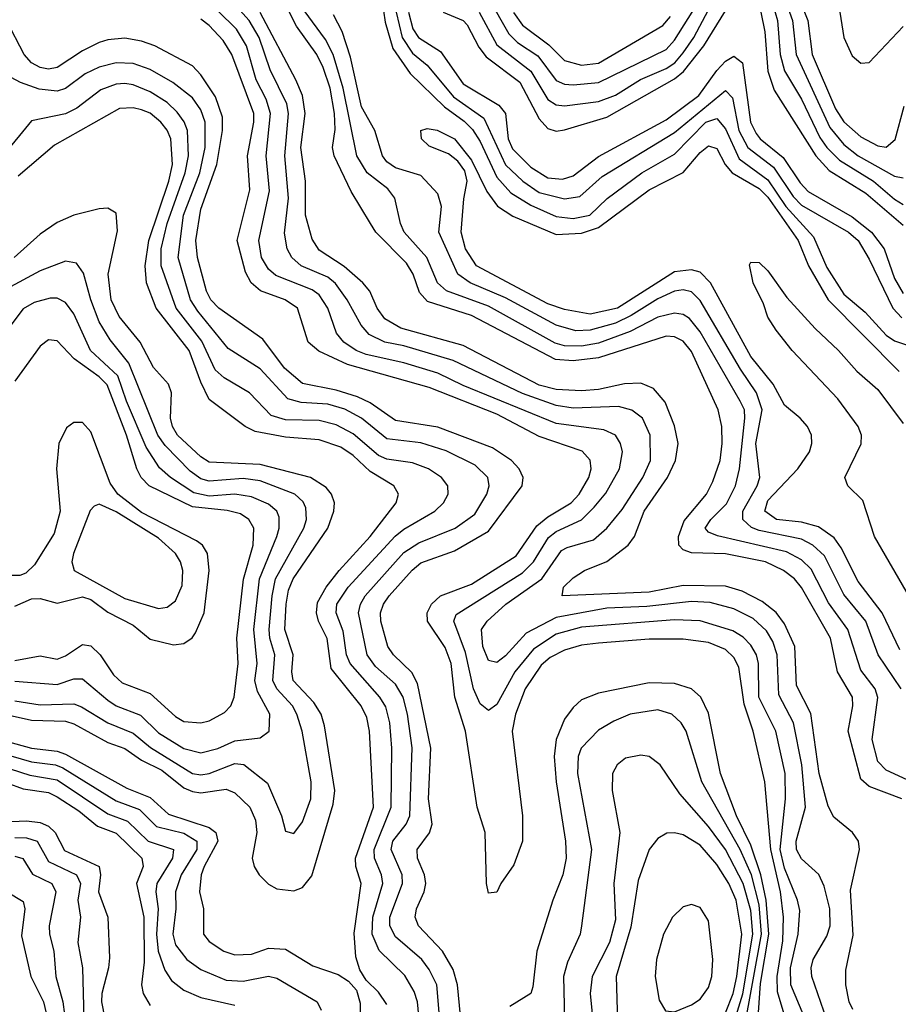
# Model space of a CAD drawing. Header units: inches. Extents: x 1305375 to 1407406, y 744550 to 841633.
# Tile 152 of 256: x 1312002 to 1314079, y 814184 to 816512. Entities that reach past the tile are written whole.
import ezdxf

# ---------------------------------------------------------------- set-up
doc = ezdxf.new("R2010")
doc.units = ezdxf.units.IN
doc.header["$MEASUREMENT"] = 0
doc.layers.add('B3811', color=7, linetype='Continuous')

msp = doc.modelspace()

# ---------------------------------------------------------------- linework, layer by layer
at = {"layer": 'B3811', "color": 5}
for points, elevation in [([(1314130, 816710.2), (1314073.5, 816666.5), (1314031.1, 816648.9), (1313944.2, 816630), (1313922.3, 816610), (1313921.8, 816590), (1313940.4, 816530), (1313950, 816470), (1313970, 816426.7), (1313990, 816408.9), (1314010, 816411.2), (1314090, 816495.9)], 1620), ([(1312850, 816614.2), (1312865.9, 816505.9), (1312884.2, 816444.2), (1312924.8, 816384.8), (1313005.7, 816305.7), (1313052.3, 816272.3), (1313072.2, 816252.2), (1313090, 816224.2), (1313130, 816139.9), (1313163, 816103), (1313210, 816073.6), (1313270, 816047.1), (1313310, 816042.1), (1313349.9, 816050), (1313390.6, 816089.4), (1313472.1, 816150), (1313550, 816194), (1313623.5, 816270), (1313650, 816278.8), (1313670, 816253.8), (1313702.9, 816182.9), (1313770, 816133.8), (1313813, 816070), (1313878.5, 815998.5), (1313910, 815925.8), (1313950, 815863), (1314000.5, 815820.5), (1314050, 815766.5), (1314070, 815752.6), (1314130, 815733)], 1440), ([(1313110, 816563.4), (1313158.3, 816478.3), (1313178.5, 816458.5), (1313226.4, 816426.4), (1313270, 816368.3), (1313290, 816359.8), (1313310, 816358), (1313370, 816363.4), (1313530, 816441.4), (1313550, 816463.3), (1313637, 816603)], 1560), ([(1313765.2, 816605.2), (1313792.9, 816510), (1313799.8, 816430), (1313810, 816391.3), (1313850, 816324.5), (1313893.6, 816233.6), (1313910, 816209.8), (1313939.9, 816179.9), (1314020.2, 816130), (1314070, 816087.5), (1314090, 816074.8)], 1540), ([(1313800.4, 816590), (1313828.4, 816510), (1313837.5, 816430), (1313916.9, 816256.9), (1313950, 816216.6), (1313983.9, 816190), (1314070, 816142.3), (1314090, 816137.9)], 1560), ([(1313833, 816590), (1313864.9, 816510), (1313875.3, 816430), (1313930, 816300.9), (1313950, 816270.7), (1313990, 816235), (1314030, 816213.8), (1314050, 816210.6), (1314071, 816229), (1314092.8, 816307.2)], 1580), ([(1314087.2, 814670), (1314010, 814699.1), (1313990, 814716.6), (1313960.3, 814830), (1313971.3, 814890), (1313970.5, 814910), (1313934.9, 814970), (1313918.8, 815050), (1313850, 815169.5), (1313833.3, 815190), (1313807.3, 815210), (1313765, 815230), (1313670, 815249), (1313590, 815251.6), (1313570, 815258.4), (1313559.9, 815270), (1313559.4, 815290), (1313572.5, 815327.5), (1313625.3, 815390), (1313640, 815420), (1313657.4, 815470), (1313662.7, 815510), (1313661.6, 815550), (1313653.1, 815590), (1313590, 815727.8), (1313570, 815751.7), (1313550, 815762.2), (1313530, 815764), (1313370, 815712.4), (1313310, 815705.1), (1313268.7, 815708.7), (1313070, 815813), (1312965.7, 815845.7), (1312947.1, 815867.1), (1312932.1, 815910), (1312916.5, 815936.5), (1312843.5, 816010), (1312830.9, 816030), (1312785.6, 816105.6), (1312745, 816190), (1312741.4, 816210), (1312747.4, 816252.6), (1312746.2, 816290), (1312736.1, 816350), (1312719.2, 816399.2), (1312704.1, 816430), (1312656.5, 816496.5), (1312619, 816570)], 1480), ([(1313910, 814147.3), (1313874, 814250), (1313872.6, 814270), (1313877.7, 814290), (1313910, 814345.6), (1313917.9, 814370), (1313916.8, 814410), (1313903.6, 814463.6), (1313891.2, 814491.2), (1313850, 814527.9), (1313837.9, 814550), (1313836.9, 814570), (1313859.7, 814650), (1313850.9, 814750), (1313831.3, 814850), (1313796.2, 814916.2), (1313792.2, 815010), (1313782.1, 815042.1), (1313766.9, 815066.9), (1313736, 815096), (1313690, 815118.8), (1313633.8, 815133.8), (1313590, 815136.7), (1313484.3, 815124.3), (1313390, 815120.7), (1313270, 815098.5), (1313198.7, 815061.3), (1313150, 815008.2), (1313130, 814992.5), (1313110, 814996.7), (1313096.7, 815030), (1313093.1, 815070), (1313106.7, 815090), (1313151, 815130), (1313236, 815190), (1313282.9, 815257.1), (1313295.6, 815264.4), (1313358.1, 815281.9), (1313390, 815309.6), (1313425.9, 815354.1), (1313475, 815430), (1313492.8, 815470), (1313492.2, 815530), (1313473.7, 815570), (1313448.9, 815588.9), (1313417.6, 815597.6), (1313310, 815593.2), (1313270, 815599.9), (1313190, 815628), (1313026.3, 815706.3), (1312910, 815740.9), (1312865, 815750), (1312828, 815768), (1312808.6, 815790), (1312776, 815850), (1312748.7, 815888.7), (1312730, 815903.2), (1312667, 815930), (1312645.2, 815950), (1312633.8, 815970), (1312627.4, 816007.4), (1312637.2, 816090), (1312628.9, 816190), (1312637.6, 816290), (1312633.4, 816313.4), (1312593.6, 816393.6), (1312568.1, 816470), (1312544.5, 816510), (1312508.3, 816550)], 1540), ([(1313900.7, 814050), (1313824.4, 814230), (1313824.2, 814270), (1313841.7, 814350), (1313845.6, 814405.6), (1313840.5, 814430), (1313810, 814505.9), (1313799.7, 814550), (1313812.1, 814670), (1313811.3, 814730), (1313788.9, 814830), (1313749.3, 814910), (1313748.5, 814990), (1313743.4, 815010), (1313730, 815033.5), (1313712, 815052), (1313687.4, 815067.4), (1313610, 815090.7), (1313550, 815093.3), (1313330, 815075.6), (1313270, 815059.1), (1313216.1, 815023.9), (1313172.2, 814970), (1313130, 814893), (1313110, 814878.8), (1313090, 814894.4), (1313074.4, 814930), (1313055.9, 815015.9), (1313028.1, 815090), (1313033.9, 815106.1), (1313190, 815203.9), (1313216.1, 815230), (1313252.2, 815287.8), (1313270, 815301.8), (1313330, 815329.8), (1313360.1, 815359.9), (1313387.1, 815392.9), (1313419.4, 815450), (1313426.5, 815490), (1313422.2, 815510), (1313410, 815529.9), (1313382.5, 815542.5), (1313270, 815557.6), (1313050, 815647.5), (1312990, 815676.4), (1312910, 815700.9), (1312820.8, 815720.8), (1312797.4, 815730), (1312767.8, 815750), (1312750.7, 815770.7), (1312730.2, 815830), (1312710, 815861.9), (1312693.2, 815873.2), (1312606.9, 815906.9), (1312590, 815922.4), (1312573.4, 815950), (1312566.7, 815990), (1312592.4, 816107.6), (1312584.2, 816190), (1312594.6, 816290), (1312584.1, 816324.1), (1312560.8, 816370), (1312538, 816450), (1312514.5, 816490), (1312470, 816532.6)], 1560), ([(1313971.5, 814171.5), (1313962.6, 814190), (1313954.3, 814230), (1313954.9, 814265.1), (1313972.4, 814347.6), (1313965.9, 814454.1), (1313987.2, 814550), (1313985, 814570), (1313970.5, 814590), (1313926.6, 814626.6), (1313912.6, 814652.6), (1313892, 814730), (1313871.6, 814871.6), (1313838, 814938), (1313834.3, 815030), (1313810, 815083.4), (1313790, 815110.2), (1313756.7, 815136.7), (1313710, 815160.7), (1313670, 815173), (1313570, 815174.4), (1313490, 815158.9), (1313284.4, 815150), (1313286.9, 815170), (1313310, 815192.1), (1313337.3, 815210), (1313390, 815231.3), (1313440.3, 815270), (1313454.8, 815290), (1313478.1, 815350), (1313533.5, 815430), (1313552.1, 815470), (1313558.6, 815510), (1313550, 815551.7), (1313527.5, 815607.5), (1313499.8, 815639.8), (1313470, 815652.6), (1313431.3, 815651.3), (1313370, 815637.7), (1313330, 815634.6), (1313270, 815637.6), (1313230, 815647.8), (1313050, 815741.4), (1312902.7, 815782.7), (1312864.6, 815804.6), (1312846.6, 815830), (1312829.6, 815870), (1312812.9, 815890), (1312768.6, 815928.6), (1312710, 815967.5), (1312693.5, 815993.5), (1312677.1, 816050), (1312677.5, 816130), (1312666.4, 816210), (1312676.6, 816290), (1312670, 816332.9), (1312654.7, 816370), (1312570, 816528.8)], 1520), ([(1314110.2, 814710.2), (1314050, 814737.5), (1314030, 814758.5), (1314016.8, 814810), (1314030.2, 814909.8), (1314024.4, 814930), (1313990, 814974.2), (1313959.5, 815070), (1313913.6, 815133.6), (1313872.6, 815212.6), (1313850, 815234.6), (1313814.2, 815254.2), (1313651.7, 815291.7), (1313630, 815300.5), (1313622.2, 815310), (1313635.6, 815330), (1313672.3, 815367.7), (1313693.8, 815410), (1313703.5, 815450), (1313716.3, 815570), (1313714.8, 815590), (1313705.3, 815610), (1313610, 815774.4), (1313585.3, 815805.3), (1313570, 815815), (1313550, 815818.1), (1313510, 815809), (1313444.8, 815775.2), (1313370, 815747.3), (1313330, 815740.2), (1313290, 815740.8), (1313267.6, 815747.6), (1313110, 815834.7), (1313010.7, 815870.7), (1312989.7, 815890), (1312964.4, 815950), (1312911, 816010), (1312902, 816030), (1312888.5, 816090), (1312872, 816112), (1312823.5, 816150), (1312799.1, 816190), (1312766.4, 816350), (1312742.9, 816430), (1312725, 816465), (1312674.1, 816534.1)], 1460), ([(1314085.8, 814930), (1314030.8, 815010), (1314001.9, 815090), (1313950, 815153.2), (1313904.2, 815244.2), (1313876.3, 815270), (1313850, 815283.8), (1313750, 815304.1), (1313731.4, 815311.4), (1313711.4, 815330), (1313711.4, 815350), (1313744.7, 815410), (1313751.3, 815430), (1313741.6, 815510), (1313757.2, 815590), (1313743.7, 815630), (1313705.6, 815685.6), (1313610, 815848.1), (1313590, 815868.3), (1313570, 815873.5), (1313550, 815869.9), (1313510, 815852.1), (1313447.5, 815812.5), (1313410, 815794.9), (1313350, 815777.6), (1313316.2, 815776.2), (1313270, 815789.7), (1313150, 815854.7), (1313066.7, 815890), (1313037.8, 815910), (1312992.4, 816010), (1312999.1, 816070), (1312990, 816100.2), (1312950, 816143.6), (1312890, 816162), (1312870, 816176), (1312859.4, 816190), (1312841.5, 816250), (1312810, 816305.8), (1312783.7, 816423.7), (1312764.1, 816484.1), (1312743.2, 816523.2)], 1440), ([(1312892, 816530), (1312906, 816470), (1312930, 816432.8), (1312964.7, 816404.7), (1313027.2, 816330), (1313099, 816279), (1313150, 816169), (1313190.9, 816130), (1313230, 816103.6), (1313290, 816088.2), (1313325.6, 816094.4), (1313378.7, 816141.3), (1313550, 816245.4), (1313670, 816344.6), (1313686.9, 816326.9), (1313701.5, 816250), (1313722.9, 816210), (1313783.4, 816163.4), (1313830, 816093.7), (1313850, 816073.7), (1313961.1, 816010), (1313983.7, 815990), (1314010, 815945.5), (1314065.8, 815830), (1314087.2, 815807.2)], 1460), ([(1312920.7, 816530), (1312930.8, 816490.8), (1312944.3, 816470), (1312996.8, 816436.8), (1313050, 816360.2), (1313134.7, 816310), (1313150, 816290), (1313156.8, 816230), (1313166.7, 816206.7), (1313210, 816163), (1313250, 816138), (1313284.7, 816135.3), (1313310, 816143.2), (1313370, 816188.8), (1313530, 816275.2), (1313607.5, 816332.5), (1313650, 816391.6), (1313670, 816414.2), (1313690, 816425.7), (1313710.2, 816410.2), (1313729.7, 816270), (1313742.6, 816242.6), (1313752.3, 816230), (1313806.5, 816186.5), (1313846.5, 816126.5), (1313865.7, 816105.7), (1313970, 816046.2), (1314015.6, 816010), (1314045.1, 815970), (1314070, 815900.1), (1314090, 815864.7)], 1480), ([(1313002.5, 816530), (1313050, 816510), (1313059.7, 816499.7), (1313087, 816447), (1313104.6, 816424.6), (1313184.3, 816364.3), (1313230, 816277.4), (1313250, 816254.5), (1313270, 816248.8), (1313290, 816251.5), (1313390, 816281.8), (1313550, 816372.4), (1313570.6, 816389.4), (1313619.2, 816450), (1313670, 816532.6)], 1520), ([(1313087.6, 816530), (1313130, 816452.8), (1313210, 816390.3), (1313250, 816323.6), (1313270, 816310.9), (1313290, 816308.1), (1313370, 816318.4), (1313410, 816333.3), (1313469.6, 816370.4), (1313530, 816396.3), (1313550.2, 816409.8), (1313570, 816433.4), (1313595.1, 816470), (1313630, 816535.5)], 1540), ([(1313169.2, 816529.2), (1313190, 816499.1), (1313252.7, 816452.7), (1313290, 816415.3), (1313330, 816404.4), (1313370, 816409.6), (1313521.9, 816498.1), (1313540.6, 816519.4)], 1580), ([(1313753.9, 816530), (1313763.5, 816483.5), (1313770, 816390), (1313785.2, 816345.2), (1313883.4, 816190), (1313915.1, 816155.1), (1314001.8, 816101.8), (1314090, 816026.3)], 1520), ([(1313050, 814091.2), (1313036.6, 814230), (1313026.4, 814266.4), (1313001.5, 814310), (1312944.8, 814370), (1312936.6, 814390), (1312939.6, 814410), (1312957.7, 814450), (1312961.7, 814470), (1312958.8, 814490), (1312942.3, 814530), (1312941.2, 814550), (1312970.4, 814589.6), (1312976.5, 814610), (1312968.1, 814670), (1312973.4, 814790), (1312942.3, 814942.3), (1312928.5, 814968.5), (1312885.1, 815010), (1312872, 815030), (1312855.1, 815090), (1312854.6, 815110), (1312861.5, 815130), (1312875.4, 815150), (1312929.4, 815210.6), (1312950, 815227.6), (1313030, 815256.1), (1313110, 815302.4), (1313189.9, 815410), (1313192.2, 815430), (1313182.6, 815450), (1313164.5, 815470), (1313119.5, 815499.5), (1312990, 815548.3), (1312890, 815564.1), (1312830, 815606.5), (1312800.5, 815620.5), (1312750, 815636), (1312670, 815652), (1312628.1, 815688.1), (1312576.4, 815756.4), (1312472.2, 815830), (1312453.6, 815850), (1312443.7, 815870), (1312421.9, 815950), (1312418.4, 815990), (1312430, 816064.3), (1312467.5, 816170), (1312481, 816250), (1312481.3, 816281.3), (1312464.9, 816330), (1312430, 816381.9), (1312410, 816402.9), (1312321.4, 816450), (1312290, 816461.3), (1312250, 816468.4), (1312210, 816464.7), (1312190, 816457.9), (1312150, 816438.1), (1312090, 816398.7), (1312070, 816395.2), (1312050, 816399.2), (1312029.9, 816410), (1312012.5, 816430), (1311970.5, 816510.5)], 1620), ([(1313830.4, 814090), (1313793.3, 814213.3), (1313792.4, 814250), (1313806.1, 814333.9), (1313807.6, 814390), (1313800.1, 814450), (1313777.5, 814550), (1313763.6, 814710), (1313735.9, 814830), (1313714.1, 814894.1), (1313701.4, 814981.4), (1313690, 815004.1), (1313670, 815022.7), (1313630, 815039.7), (1313570, 815047.8), (1313490, 815047.1), (1313370, 815038.2), (1313330, 815033.4), (1313290, 815021.7), (1313255.9, 815004.1), (1313234.2, 814985.8), (1313196.3, 814930), (1313173.7, 814870), (1313165.8, 814830), (1313190.1, 814629.9), (1313190.3, 814570), (1313170, 814514.2), (1313138.9, 814470), (1313130, 814449.5), (1313110, 814446.6), (1313105, 814470), (1313102.4, 814590), (1313083, 814650), (1313055.6, 814830), (1313030.8, 814910), (1313021.5, 814990), (1313007.9, 815027.9), (1312965.7, 815090), (1312965, 815110), (1312975.1, 815130), (1312996.6, 815150), (1313070, 815177.6), (1313175.2, 815244.8), (1313224.3, 815315.7), (1313250, 815337), (1313305.7, 815370), (1313324.4, 815390), (1313347.4, 815430), (1313352.4, 815450), (1313350.5, 815470.5), (1313331.8, 815491.8), (1313230, 815526.9), (1313130, 815579.4), (1312970, 815642.4), (1312776.7, 815696.7), (1312708.6, 815728.6), (1312683.9, 815750), (1312658.4, 815830), (1312629.5, 815849.5), (1312571.3, 815871.3), (1312548.6, 815890), (1312535.3, 815915.3), (1312516.2, 815990), (1312545.5, 816110), (1312540.3, 816190), (1312555.2, 816270), (1312555, 816290), (1312503.5, 816430), (1312483.1, 816463.1), (1312450, 816498.1), (1312430, 816512.9)], 1580), ([(1312999.8, 814090), (1312987.7, 814230), (1312970, 814266.8), (1312952.7, 814290), (1312890, 814343.3), (1312876.5, 814370), (1312876.8, 814390), (1312906.6, 814470), (1312906.1, 814490), (1312879.7, 814550), (1312883.8, 814570), (1312915.4, 814610), (1312924, 814630), (1312929.7, 814790.3), (1312918.5, 814870), (1312908, 814910), (1312890, 814941), (1312843.1, 814983.1), (1312823.1, 815010), (1312803, 815110), (1312807.1, 815130), (1312818.4, 815150), (1312910, 815252), (1312945, 815275), (1313031.5, 815310), (1313077.3, 815342.7), (1313106.3, 815390), (1313111.5, 815410), (1313108.4, 815430), (1313078.7, 815458.7), (1313010, 815492.8), (1312950, 815511.6), (1312870, 815520.9), (1312810, 815569.9), (1312770, 815591.4), (1312730, 815603.1), (1312666.9, 815606.9), (1312635.4, 815615.4), (1312570, 815686.6), (1312494.3, 815734.3), (1312422.7, 815822.7), (1312405.6, 815850), (1312376.3, 815950), (1312388.8, 816050), (1312427.5, 816150), (1312440.2, 816210), (1312440.1, 816270), (1312430, 816298.8), (1312410, 816327.5), (1312363.7, 816363.7), (1312310, 816394.2), (1312270, 816408.2), (1312230, 816409.7), (1312190, 816399.9), (1312156.3, 816383.7), (1312110, 816349.3), (1312090, 816343), (1312047.8, 816347.8), (1312003.5, 816363.5), (1311970, 816381.3)], 1640), ([(1312951.4, 814090), (1312942, 814190), (1312934.5, 814214.5), (1312912.2, 814252.2), (1312851.5, 814311.5), (1312834.8, 814350), (1312836.2, 814390), (1312860, 814470), (1312857.3, 814490), (1312840.4, 814530), (1312840.1, 814550), (1312880.1, 814650), (1312881.3, 814790), (1312877, 814850), (1312867.1, 814887.1), (1312853.3, 814910), (1312782.7, 814990), (1312774.1, 815010), (1312766.6, 815066.6), (1312749.7, 815110), (1312751.6, 815130), (1312778.2, 815170), (1312889.2, 815290.8), (1312910, 815307.8), (1312983.2, 815350), (1313003.6, 815370), (1313014.6, 815390), (1313013.5, 815410), (1312998.5, 815430), (1312968.3, 815450), (1312930, 815464), (1312870, 815473), (1312850, 815482), (1312790, 815532.7), (1312750, 815553.9), (1312710, 815564.3), (1312630, 815565.9), (1312596.2, 815576.2), (1312545.2, 815630), (1312485.3, 815665.3), (1312464.2, 815684.2), (1312432, 815752), (1312371.5, 815830), (1312336, 815930), (1312336.6, 815970), (1312350.1, 816030), (1312392.6, 816150), (1312400.6, 816190), (1312398.5, 816250), (1312390.6, 816270.6), (1312373.7, 816293.7), (1312350, 816316.2), (1312310, 816341.3), (1312270, 816358.2), (1312250, 816360.9), (1312230, 816359.5), (1312193.5, 816346.5), (1312136.9, 816303.1), (1312110, 816289.7), (1312030, 816273), (1311961.6, 816190)], 1660), ([(1312870, 814183.5), (1312850, 814212.5), (1312820.9, 814240.9), (1312805.9, 814265.9), (1312796.5, 814296.5), (1312792.1, 814352.1), (1312808.8, 814470), (1312796.2, 814510), (1312795.6, 814530), (1312838, 814650), (1312828.9, 814830), (1312822.2, 814862.2), (1312808.6, 814890), (1312738.4, 814978.4), (1312728.9, 815048.9), (1312707.9, 815090), (1312703.3, 815110), (1312706, 815134), (1312726, 815170), (1312756.8, 815210), (1312830.5, 815290), (1312891.9, 815370), (1312897.1, 815390), (1312886.5, 815410), (1312830, 815443.9), (1312790, 815481.9), (1312761.1, 815501.1), (1312710, 815518.6), (1312630, 815525.1), (1312558.1, 815538.1), (1312534.8, 815550), (1312450, 815614.3), (1312430, 815654.8), (1312402.1, 815730), (1312324.7, 815830), (1312301.4, 815890), (1312298.6, 815930), (1312307, 815990), (1312354.3, 816130), (1312362.9, 816170), (1312359.3, 816230), (1312350.6, 816250.6), (1312335.6, 816270), (1312310, 816290.7), (1312290, 816299), (1312270, 816303.8), (1312237.6, 816302.4), (1312084.4, 816215.6), (1311998, 816142)], 1680), ([(1314082.5, 815022.5), (1314040.6, 815110), (1313983.8, 815183.8), (1313943.5, 815263.5), (1313926.9, 815286.9), (1313890, 815313.4), (1313850, 815324.2), (1313790.6, 815330.6), (1313762.9, 815350), (1313770, 815374.9), (1313840.9, 815450), (1313868.6, 815490), (1313874.3, 815510), (1313873.8, 815530), (1313863.9, 815550), (1313847, 815570), (1313810, 815600.3), (1313783.3, 815650), (1313730, 815715.8), (1313634.7, 815890), (1313610, 815915.4), (1313590, 815921), (1313550, 815915.8), (1313414.6, 815830), (1313350, 815815.8), (1313290, 815826.6), (1313250, 815840.5), (1313081.7, 815930), (1313055.7, 815970), (1313045.1, 816010), (1313051.3, 816088.7), (1313059.6, 816130), (1313054.4, 816154.4), (1313037.4, 816177.4), (1313015.1, 816195.1), (1312970, 816213), (1312951.5, 816230), (1312949.7, 816250.3), (1312965.1, 816254.9), (1312988.8, 816251.2), (1313030, 816230.1), (1313070, 816180.1), (1313105.8, 816105.8), (1313131.4, 816071.4), (1313167.6, 816047.6), (1313270, 816003.9), (1313330, 816007.5), (1313370, 816020.6), (1313490, 816109.8), (1313570, 816150.7), (1313610, 816198), (1313630, 816213.5), (1313650, 816207.4), (1313669.8, 816170), (1313685.8, 816150), (1313750, 816112.9), (1313770, 816092.5), (1313841.8, 815990), (1313866.7, 815930), (1313913.3, 815850), (1314080.6, 815680.6)], 1420), ([(1311970, 814869.5), (1312030, 814855.9), (1312110, 814853.5), (1312130, 814846.9), (1312210, 814802.9), (1312250, 814788.9), (1312290, 814761.6), (1312338, 814738), (1312390, 814696), (1312410, 814687.1), (1312430, 814684.2), (1312490, 814693.1), (1312510, 814684), (1312545.7, 814650), (1312559.5, 814619.5), (1312562.1, 814590), (1312551.3, 814530), (1312556.1, 814510), (1312567.5, 814490), (1312590, 814468.5), (1312610, 814456.9), (1312650, 814452.2), (1312670, 814460.4), (1312692, 814488), (1312742.8, 814657.2), (1312747, 814690), (1312722.5, 814842.5), (1312714.1, 814870), (1312697.4, 814897.4), (1312648.2, 814950), (1312644.9, 814970), (1312648.4, 815010), (1312628.7, 815070), (1312631.7, 815130), (1312637, 815163), (1312648.1, 815190), (1312730.2, 815310), (1312744.4, 815350), (1312745.6, 815370), (1312738.8, 815390), (1312726, 815406), (1312689.4, 815429.4), (1312570, 815460.3), (1312450, 815465.9), (1312430, 815478.2), (1312374.5, 815530), (1312362.7, 815550), (1312358.4, 815570), (1312360.6, 815630), (1312353.7, 815650), (1312317.7, 815690), (1312286.7, 815750), (1312237, 815810), (1312218.2, 815850), (1312210.7, 815910), (1312232.7, 816012.7), (1312230, 816054.3), (1312210, 816066.6), (1312190, 816064.9), (1312130, 816049.9), (1312090, 816032.6), (1312050, 816004.7), (1311989.1, 815950)], 1720), ([(1311990, 814901.6), (1312050, 814892), (1312130, 814894.3), (1312147.8, 814887.8), (1312210, 814850), (1312270, 814825.1), (1312311, 814791), (1312410, 814730), (1312430, 814726.7), (1312450, 814730), (1312510, 814753.7), (1312531.3, 814751.3), (1312587.3, 814707.3), (1312621, 814630), (1312630, 814593.7), (1312650, 814588.2), (1312670, 814615.3), (1312689.9, 814670), (1312691.1, 814710), (1312669.6, 814830), (1312656.9, 814870), (1312646.4, 814890), (1312609.4, 814930), (1312600.1, 814950), (1312605.1, 815010), (1312593.1, 815050), (1312591.8, 815070), (1312598.6, 815150), (1312606.8, 815190), (1312673.6, 815310), (1312680.1, 815330), (1312678.3, 815358.3), (1312672.1, 815372.1), (1312652.4, 815390), (1312570, 815421.5), (1312530, 815427.3), (1312450, 815421.3), (1312430, 815426.3), (1312404.7, 815444.7), (1312345.4, 815505.4), (1312328.4, 815530), (1312259.7, 815699.7), (1312215.5, 815755.5), (1312190, 815797.9), (1312169.7, 815850), (1312153, 815913), (1312136.4, 815936.4), (1312110, 815941.2), (1312050, 815918), (1311970, 815875.1)], 1740), ([(1314105.8, 815145.8), (1314022.8, 815290), (1313995.1, 815375.1), (1313959.8, 815410), (1313952.4, 815430), (1313991.1, 815508.9), (1313991.6, 815530), (1313984, 815550), (1313935.8, 815615.8), (1313827.5, 815730), (1313790, 815777.8), (1313770, 815808.7), (1313760.1, 815840.1), (1313735.8, 815890), (1313727.3, 815932.7), (1313730, 815939.1), (1313750, 815937.8), (1313770, 815918.3), (1313815.1, 815855.1), (1313882.1, 815782.1), (1313937.5, 815730), (1313980.8, 815680.8), (1314030, 815637.8), (1314090, 815557.5)], 1380), ([(1311990, 814947.8), (1312090, 814939.9), (1312130, 814953.5), (1312150, 814953.5), (1312210, 814903), (1312230, 814890.1), (1312287.7, 814867.7), (1312330, 814826.3), (1312390, 814789.1), (1312430, 814778.3), (1312470, 814789.2), (1312510, 814807.2), (1312570, 814813.8), (1312591.6, 814830), (1312592.8, 814870), (1312563.8, 814923.8), (1312557.5, 814950), (1312563.1, 814990), (1312555, 815070), (1312568.5, 815190), (1312609.4, 815290), (1312615.5, 815310), (1312615.5, 815335.5), (1312609.5, 815350), (1312590, 815366.7), (1312550, 815384.1), (1312510, 815390.2), (1312450, 815385.3), (1312413.5, 815393.5), (1312358.1, 815430), (1312332.6, 815452.6), (1312301, 815501), (1312254.1, 815610), (1312233.4, 815670), (1312169.4, 815730), (1312130, 815816.4), (1312110, 815843.7), (1312090, 815853.5), (1312073.6, 815853.6), (1312036.3, 815843.7), (1312010, 815828.4), (1311980.6, 815790)], 1760), ([(1311990, 814997.1), (1312050, 815008.2), (1312090, 815000.2), (1312110, 815007.8), (1312150, 815035), (1312170, 815031.8), (1312191.7, 815010), (1312223.3, 814963.3), (1312244.4, 814944.4), (1312310, 814919.3), (1312370, 814864.3), (1312390, 814852.8), (1312430, 814849.3), (1312450, 814854.5), (1312486.3, 814873.7), (1312500.9, 814890), (1312508.7, 814910), (1312518, 814990), (1312515.3, 815050), (1312531, 815189), (1312553.3, 815270), (1312555, 815310), (1312543.8, 815330), (1312523.4, 815343.4), (1312492, 815352), (1312410, 815360), (1312308.2, 815410), (1312288.8, 815430), (1312278.5, 815450), (1312253.9, 815530), (1312208.5, 815648.5), (1312190, 815668), (1312130.3, 815710), (1312090, 815752.6), (1312070, 815754.9), (1312050, 815740.2), (1311990, 815657.3)], 1780), ([(1311990, 815125.3), (1312030, 815142.7), (1312050, 815143.3), (1312090, 815132.2), (1312150, 815147.8), (1312170, 815141.3), (1312210, 815111.1), (1312270, 815080.7), (1312310, 815047.3), (1312365.7, 815034.3), (1312390, 815037.3), (1312409.3, 815050.7), (1312417.5, 815062.5), (1312437.9, 815110), (1312449.7, 815209.7), (1312446.1, 815250), (1312433.6, 815270), (1312420.1, 815280.1), (1312290, 815347), (1312234, 815390), (1312216, 815416), (1312170, 815537.5), (1312150, 815559.3), (1312130, 815559.3), (1312112.8, 815547.2), (1312094.3, 815510), (1312088.4, 815450), (1312097.4, 815350), (1312083, 815297), (1312037, 815223), (1312016.3, 815203.7), (1312002.1, 815197.9), (1311970, 815197.9)], 1820), ([(1313743.9, 814096.1), (1313753.3, 814233.3), (1313772.4, 814350), (1313766.4, 814430), (1313753.4, 814490), (1313730, 814560.7), (1313696.6, 814630), (1313658.2, 814730), (1313630, 814872.4), (1313611.8, 814910), (1313589.7, 814929.7), (1313550, 814942.5), (1313490, 814944.4), (1313370, 814919.5), (1313330, 814903.6), (1313310, 814885.9), (1313290, 814858), (1313269.6, 814810.4), (1313265.1, 814770), (1313270, 814710), (1313292.1, 814570), (1313293.5, 814530), (1313285.6, 814490), (1313261.8, 814430), (1313224.1, 814310), (1313214.6, 814225.4), (1313210, 814209.9), (1313160.7, 814179.3)], 1620), ([(1313714.7, 814125.3), (1313755.4, 814350), (1313750, 814419.3), (1313731.7, 814490), (1313704.6, 814550), (1313614.1, 814710), (1313577.3, 814830), (1313565.2, 814850), (1313543.1, 814870), (1313510, 814880.1), (1313445.2, 814870), (1313406.2, 814853.8), (1313370, 814832.1), (1313329.3, 814790), (1313321.9, 814770), (1313320.4, 814730), (1313353.5, 814550), (1313330.1, 814370), (1313326.5, 814350), (1313296.5, 814283.5), (1313287.2, 814250), (1313290, 814148)], 1640), ([(1311954.5, 814810), (1312030, 814789.9), (1312090, 814782.8), (1312110, 814775.5), (1312255.3, 814695.3), (1312310, 814673.1), (1312353.3, 814633.3), (1312450, 814601.9), (1312465.8, 814590), (1312470, 814570), (1312438, 814510), (1312431.1, 814490), (1312427.2, 814450), (1312436.2, 814410), (1312436.6, 814350), (1312450, 814332.3), (1312484.6, 814310), (1312510, 814301.2), (1312550, 814302.4), (1312590, 814316.7), (1312630, 814314.4), (1312694.8, 814274.8), (1312754.4, 814254.4), (1312779.1, 814239.1), (1312797.9, 814217.9), (1312807, 814187), (1312806.3, 814150)], 1680), ([(1311950, 814780.6), (1312030, 814757.6), (1312086.8, 814750), (1312103.5, 814743.5), (1312230, 814665.1), (1312284.7, 814644.7), (1312324.9, 814604.9), (1312390, 814589), (1312420.8, 814570), (1312420.5, 814550), (1312383.1, 814490), (1312369.8, 814450), (1312370.6, 814410), (1312363.8, 814350), (1312370, 814325.1), (1312397, 814290), (1312430, 814266.4), (1312490, 814241.1), (1312530, 814238.5), (1312590, 814250.4), (1312610, 814246), (1312705, 814190), (1312714.3, 814170)], 1660), ([(1313692.3, 814147.7), (1313711.4, 814208.6), (1313735.1, 814350), (1313730, 814406.2), (1313712.3, 814470), (1313670, 814550.3), (1313630, 814604.2), (1313562, 814682), (1313516, 814750), (1313490, 814769.8), (1313470, 814773.4), (1313434.1, 814765.9), (1313414, 814750), (1313402.8, 814730), (1313402.1, 814690), (1313420.5, 814590), (1313406.5, 814470), (1313410, 814383.7), (1313395.8, 814330), (1313354.7, 814250), (1313350.4, 814210), (1313358, 814130)], 1660), ([(1311854.6, 814750), (1312010, 814693.5), (1312070, 814684.9), (1312090, 814674.8), (1312141.6, 814641.6), (1312185.4, 814605.4), (1312230, 814588.6), (1312290.5, 814530), (1312293.6, 814510), (1312277.8, 814470), (1312295.1, 814390), (1312296.1, 814283.9), (1312289.5, 814230), (1312293.5, 814210), (1312310, 814181.6)], 1620), ([(1311930, 814756.9), (1312026, 814726), (1312090, 814715.1), (1312210, 814634.7), (1312256.9, 814616.9), (1312305.3, 814570), (1312365.3, 814550), (1312363.2, 814530), (1312325.9, 814470), (1312323.5, 814450), (1312329.1, 814410), (1312325.2, 814350), (1312329.1, 814310), (1312345, 814265), (1312360.4, 814240.4), (1312390, 814217.4), (1312430, 814200.6), (1312510, 814181.7)], 1640), ([(1311930, 814613.9), (1312017.9, 814617.9), (1312050, 814614.2), (1312070, 814605.3), (1312086, 814590), (1312107.9, 814547.9), (1312189.8, 814509.8), (1312193, 814490), (1312187.9, 814450), (1312210.1, 814390), (1312213.7, 814293.7), (1312211.9, 814270), (1312196.3, 814210), (1312195, 814190), (1312202.9, 814150)], 1580), ([(1313670, 814163.7), (1313688.7, 814210), (1313697.2, 814250), (1313709, 814350), (1313695.2, 814430), (1313678.4, 814470), (1313650, 814514.7), (1313610, 814560.4), (1313570, 814585.1), (1313550, 814589.9), (1313531.5, 814588.5), (1313510, 814576.3), (1313490, 814549.8), (1313463.5, 814476.5), (1313446.3, 814366.3), (1313411.8, 814250), (1313416.2, 814090)], 1680), ([(1311990, 814578.4), (1312017.7, 814577.7), (1312042.7, 814570), (1312070, 814521.5), (1312135.8, 814490), (1312145.5, 814470), (1312139.5, 814430), (1312145.7, 814390), (1312139.6, 814330), (1312150.4, 814270), (1312153.4, 814150)], 1560), ([(1311990, 814534.4), (1312009.2, 814529.2), (1312032.1, 814492.1), (1312077.9, 814470), (1312087.3, 814450), (1312071.3, 814370), (1312072.4, 814350), (1312082.4, 814310), (1312087.6, 814250), (1312104.1, 814190), (1312111.4, 814130)], 1540), ([(1311972.1, 814450), (1312010, 814427.4), (1312014.3, 814410), (1312005.7, 814345.7), (1312028.2, 814250), (1312057.7, 814190), (1312082, 814090), (1312130.3, 814010), (1312138.7, 813990), (1312139.5, 813970), (1312124.9, 813910), (1312113.2, 813810), (1312094.4, 813745.6), (1312079.2, 813670), (1312048.4, 813570), (1312005.1, 813470), (1311996.5, 813430)], 1520)]:
    msp.add_lwpolyline(points, dxfattribs=dict(at, elevation=elevation))
for points, elevation in [([(1312190, 815366.5), (1312178.2, 815361.8), (1312168.2, 815351.8), (1312128.6, 815250), (1312125.3, 815230), (1312130.8, 815210), (1312250, 815143.9), (1312330, 815120.3), (1312350, 815123.3), (1312370, 815138.2), (1312386, 815174), (1312387.1, 815210), (1312381.8, 815230), (1312369.9, 815250), (1312330, 815285.9), (1312230, 815348.5)], 1840), ([(1313590, 814420.4), (1313570, 814414.2), (1313545.2, 814390), (1313524, 814350), (1313507.5, 814290), (1313503.9, 814250), (1313513.7, 814193.7), (1313528.5, 814168.5), (1313550, 814166.4), (1313590, 814182.5), (1313610, 814196.6), (1313630, 814223.7), (1313638, 814250), (1313640.4, 814290), (1313630, 814381.4), (1313610, 814413.3)], 1720)]:
    msp.add_lwpolyline(points, close=True, dxfattribs=dict(at, elevation=elevation))

doc.saveas('drawing.dxf')
